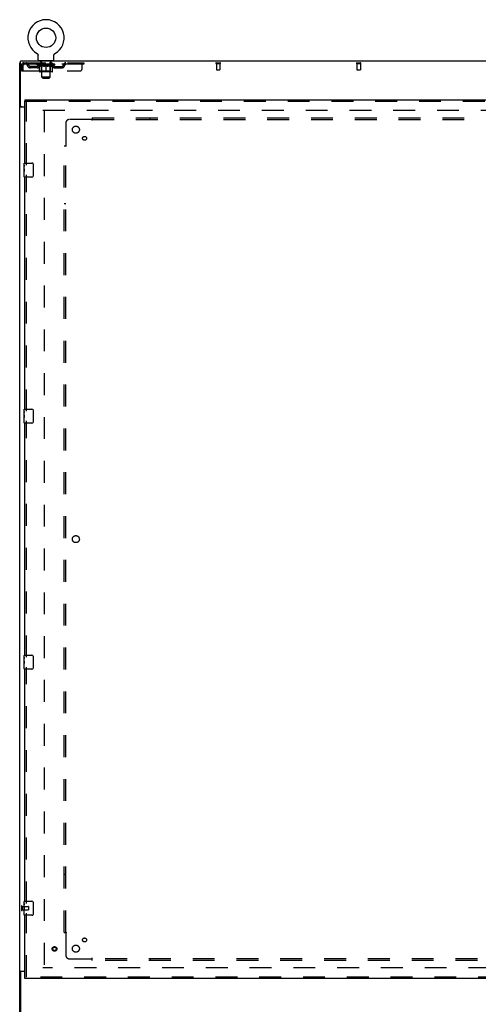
# Model space of a CAD drawing. Header units: inches. Extents: x 0 to 283, y 0 to 183.
# Tile 7 of 82: x 49 to 81, y 63 to 133. Entities that reach past the tile are written whole.
import ezdxf

# ---------------------------------------------------------------- set-up
doc = ezdxf.new("R2010")
doc.units = ezdxf.units.IN
doc.header["$LTSCALE"] = 15.583333
doc.header["$MEASUREMENT"] = 0
doc.linetypes.add('HIDDEN', pattern=[0.2, 0.1, -0.1])
doc.layers.get('0').update_dxf_attribs({"linetype": 'CONTINUOUS'})
for name, color, linetype in [('DEFAULT_2', 8, 'HIDDEN'), ('SECONDARY_OR_LEFT_DOOR_ASSEMBLY', 7, 'CONTINUOUS'), ('SUBPANEL', 7, 'CONTINUOUS')]:
    doc.layers.add(name, color=color, linetype=linetype)

msp = doc.modelspace()

# ---------------------------------------------------------------- linework, layer by layer
at = {"color": 7, "linetype": 'Continuous'}
for p, q in [((48.83, 127.128), (48.83, 130.316)), ((126.455, 130.316), (48.83, 130.316)), ((50.007, 130.854), (50.011, 130.851)), ((50.007, 130.854), (50.007, 130.854)), ((50.008, 130.853), (50.01, 130.852)), ((50.011, 130.851), (50.015, 130.848)), ((50.015, 130.848), (50.02, 130.846)), ((50.02, 130.846), (50.024, 130.842)), ((50.024, 130.843), (50.028, 130.839)), ((50.028, 130.839), (50.031, 130.836)), ((50.031, 130.836), (50.035, 130.833)), ((50.035, 130.833), (50.039, 130.829)), ((50.039, 130.829), (50.042, 130.825)), ((50.042, 130.825), (50.046, 130.821)), ((50.046, 130.822), (50.049, 130.818)), ((50.049, 130.818), (50.052, 130.813)), ((50.052, 130.814), (50.055, 130.809)), ((50.055, 130.809), (50.058, 130.805)), ((50.058, 130.805), (50.06, 130.801)), ((50.06, 130.801), (50.063, 130.796)), ((50.063, 130.796), (50.065, 130.792)), ((50.065, 130.792), (50.067, 130.787)), ((50.067, 130.787), (50.069, 130.783)), ((50.069, 130.783), (50.071, 130.778)), ((50.071, 130.778), (50.073, 130.773)), ((50.073, 130.773), (50.074, 130.768)), ((50.074, 130.768), (50.075, 130.763)), ((50.075, 130.763), (50.076, 130.758)), ((50.076, 130.758), (50.077, 130.753)), ((50.077, 130.753), (50.078, 130.748)), ((50.08, 130.415), (50.08, 130.729)), ((50.142, 130.346), (50.142, 130.316)), ((51.142, 130.346), (50.142, 130.346)), ((51.142, 130.346), (51.142, 130.316)), ((51.205, 130.743), (51.206, 130.748)), ((51.205, 130.733), (51.205, 130.738)), ((51.205, 130.729), (51.205, 130.733)), ((51.205, 130.415), (51.205, 130.729)), ((51.206, 130.748), (51.207, 130.753)), ((51.207, 130.753), (51.208, 130.758)), ((51.208, 130.758), (51.209, 130.763)), ((51.209, 130.763), (51.21, 130.768)), ((51.21, 130.768), (51.212, 130.773)), ((51.212, 130.773), (51.213, 130.778)), ((51.213, 130.778), (51.215, 130.783)), ((51.215, 130.783), (51.217, 130.787)), ((51.217, 130.787), (51.219, 130.792)), ((51.219, 130.792), (51.222, 130.796)), ((51.221, 130.796), (51.224, 130.801)), ((51.224, 130.801), (51.227, 130.805)), ((51.227, 130.805), (51.229, 130.809)), ((51.229, 130.809), (51.232, 130.814)), ((51.232, 130.813), (51.235, 130.818)), ((51.235, 130.818), (51.239, 130.822)), ((51.238, 130.821), (51.242, 130.825)), ((51.242, 130.825), (51.245, 130.829)), ((51.245, 130.829), (51.249, 130.833)), ((51.249, 130.833), (51.253, 130.836)), ((51.253, 130.836), (51.257, 130.839)), ((51.256, 130.839), (51.261, 130.843)), ((51.26, 130.842), (51.265, 130.846)), ((51.265, 130.846), (51.269, 130.848)), ((51.269, 130.848), (51.273, 130.851)), ((51.269, 130.848), (51.27, 130.849)), ((51.273, 130.851), (51.277, 130.854)), ((51.275, 130.852), (51.276, 130.853)), ((51.277, 130.854), (51.277, 130.854)), ((48.767, 58.441), (48.767, 130.191)), ((48.767, 130.191), (48.83, 130.191)), ((48.865, 127.072), (48.767, 127.072)), ((49.142, 127.034), (48.828, 127.034)), ((48.892, 127.066), (49.142, 127.066)), ((48.865, 65.559), (48.767, 65.559)), ((48.828, 65.597), (49.142, 65.597)), ((48.83, 65.503), (48.83, 58.316)), ((49.142, 65.566), (48.892, 65.566))]:
    msp.add_line(p, q, dxfattribs=at)
for points in [[(50.078, 130.748), (50.079, 130.743), (50.079, 130.738), (50.079, 130.733), (50.08, 130.729)], [(51.205, 130.733), (51.205, 130.738), (51.205, 130.743)], [(48.798, 127.048), (48.795, 127.05), (48.791, 127.051), (48.788, 127.053), (48.784, 127.054), (48.781, 127.055), (48.779, 127.057), (48.776, 127.059), (48.774, 127.06), (48.772, 127.062), (48.771, 127.063), (48.769, 127.065), (48.768, 127.067), (48.768, 127.068), (48.767, 127.07), (48.767, 127.072)], [(48.828, 127.034), (48.826, 127.036), (48.823, 127.037), (48.82, 127.039), (48.817, 127.041), (48.814, 127.042), (48.81, 127.044), (48.806, 127.045), (48.798, 127.048)], [(48.806, 65.586), (48.798, 65.583), (48.795, 65.581), (48.791, 65.58), (48.788, 65.579), (48.784, 65.577), (48.781, 65.576), (48.779, 65.574), (48.776, 65.573), (48.774, 65.571), (48.772, 65.569), (48.771, 65.568), (48.769, 65.566), (48.768, 65.564), (48.768, 65.563), (48.767, 65.561), (48.767, 65.559)], [(48.828, 65.597), (48.826, 65.595), (48.823, 65.594), (48.82, 65.592), (48.817, 65.591), (48.814, 65.589), (48.81, 65.587), (48.806, 65.586)]]:
    msp.add_lwpolyline(points, dxfattribs=at)
at = {"color": 3, "linetype": 'Continuous'}
for points in [[(48.922, 127.034), (48.923, 127.036), (48.923, 127.038), (48.923, 127.04), (48.922, 127.041), (48.922, 127.043), (48.921, 127.044), (48.92, 127.046), (48.919, 127.047), (48.918, 127.049), (48.916, 127.05), (48.915, 127.052), (48.913, 127.053), (48.911, 127.054), (48.909, 127.055), (48.907, 127.057), (48.905, 127.058), (48.903, 127.059), (48.901, 127.061), (48.899, 127.062), (48.897, 127.063), (48.895, 127.065), (48.895, 127.066)], [(48.922, 65.597), (48.923, 65.595), (48.923, 65.593), (48.923, 65.591), (48.922, 65.59), (48.922, 65.588), (48.921, 65.587), (48.92, 65.585), (48.919, 65.584), (48.918, 65.582), (48.916, 65.581), (48.915, 65.579), (48.913, 65.578), (48.911, 65.577), (48.909, 65.576), (48.907, 65.574), (48.905, 65.573), (48.903, 65.572), (48.901, 65.571), (48.899, 65.569), (48.897, 65.568), (48.895, 65.566), (48.895, 65.566)]]:
    msp.add_lwpolyline(points, dxfattribs=at)
at = {"color": 7, "linetype": 'Continuous'}
msp.add_circle((50.642, 131.974), 0.688, dxfattribs=at)
for centre, radius, start, end in [((50.642, 131.974), 1.288, 299.50526, 240.49473), ((50.149, 130.415), 0.069, 180, 265), ((51.136, 130.415), 0.069, 275, 360), ((48.892, 127.128), 0.0625, 180, 270), ((48.892, 65.503), 0.0625, 90, 180)]:
    msp.add_arc(centre, radius, start, end, dxfattribs=at)
at = {"layer": 'DEFAULT_2', "color": 8, "linetype": 'HIDDEN'}
for p, q in [((50.014, 130.849), (50.015, 130.848)), ((50.239, 130.346), (50.239, 130.316)), ((50.277, 130.256), (50.277, 130.336)), ((51.007, 130.256), (51.007, 130.336)), ((51.045, 130.346), (51.045, 130.316)), ((48.892, 130.024), (48.892, 129.628)), ((48.892, 130.024), (48.996, 130.024)), ((48.892, 129.628), (48.996, 129.628)), ((48.996, 130.024), (48.996, 129.628)), ((49.026, 129.628), (49.026, 130.024)), ((49.026, 129.628), (53.08, 129.628)), ((49.059, 130.191), (49.059, 130.087)), ((49.059, 130.191), (53.33, 130.191)), ((53.33, 130.087), (49.059, 130.087)), ((49.528, 129.836), (49.528, 129.94)), ((50.01, 129.94), (49.528, 129.94)), ((50.01, 129.836), (49.528, 129.836)), ((49.778, 129.836), (49.778, 129.94)), ((50.009, 130.061), (50.009, 130.108)), ((50.168, 129.949), (50.009, 130.061)), ((51.275, 130.061), (50.009, 130.061)), ((50.018, 130.101), (50.018, 130.108)), ((50.027, 130.098), (50.027, 130.101)), ((50.027, 130.098), (51.257, 130.098)), ((50.036, 130.098), (50.036, 130.101)), ((50.037, 130.098), (50.037, 130.101)), ((50.047, 130.101), (50.047, 130.108)), ((50.063, 130.098), (50.063, 130.101)), ((50.065, 130.098), (50.065, 130.101)), ((50.094, 130.101), (50.094, 130.108)), ((50.108, 130.098), (50.108, 130.101)), ((50.111, 130.098), (50.111, 130.101)), ((50.315, 130.101), (50.114, 130.101)), ((50.157, 130.101), (50.157, 130.108)), ((50.158, 130.098), (50.158, 130.101)), ((50.159, 130.098), (50.159, 130.101)), ((50.162, 130.098), (50.162, 130.101)), ((50.168, 129.949), (50.179, 129.949)), ((50.169, 130.098), (50.169, 130.101)), ((50.169, 130.098), (50.169, 130.101)), ((50.173, 130.098), (50.173, 130.101)), ((50.176, 130.098), (50.176, 130.102)), ((50.179, 129.586), (50.179, 129.993)), ((50.18, 130.098), (50.18, 130.101)), ((50.195, 130.098), (50.195, 130.101)), ((50.205, 130.087), (50.205, 130.191)), ((50.213, 130.098), (50.213, 130.103)), ((50.213, 130.098), (50.213, 130.101)), ((50.234, 130.098), (50.234, 130.101)), ((50.235, 130.101), (50.235, 130.108)), ((50.245, 130.098), (50.245, 130.101)), ((50.249, 130.098), (50.249, 130.101)), ((50.258, 130.098), (50.258, 130.101)), ((50.269, 130.098), (50.269, 130.105)), ((50.285, 130.098), (50.285, 130.101)), ((50.347, 130.246), (50.287, 130.246)), ((50.288, 130.098), (50.288, 130.101)), ((50.329, 129.589), (50.289, 129.549)), ((50.315, 130.098), (50.315, 130.101)), ((50.382, 130.101), (50.32, 130.101)), ((50.501, 129.949), (50.321, 129.949)), ((50.325, 130.101), (50.325, 130.108)), ((50.329, 129.589), (50.329, 130.058)), ((50.955, 129.589), (50.329, 129.589)), ((50.332, 130.098), (50.332, 130.101)), ((50.337, 130.098), (50.337, 130.101)), ((50.342, 129.165), (50.342, 130.236)), ((50.343, 130.098), (50.343, 130.106)), ((50.347, 130.098), (50.347, 130.101)), ((50.358, 130.098), (50.358, 130.101)), ((50.382, 130.098), (50.382, 130.101)), ((50.457, 130.101), (50.398, 130.101)), ((50.418, 130.098), (50.418, 130.101)), ((50.425, 130.101), (50.425, 130.108)), ((50.429, 130.098), (50.429, 130.101)), ((50.432, 130.098), (50.432, 130.107)), ((50.434, 130.098), (50.434, 130.101)), ((50.442, 130.098), (50.442, 130.101)), ((50.457, 130.098), (50.457, 130.101)), ((50.538, 130.101), (50.483, 130.101)), ((50.496, 130.098), (50.496, 130.101)), ((50.528, 130.101), (50.642, 130.108)), ((50.532, 130.101), (50.532, 130.108)), ((50.533, 130.107), (50.532, 130.108)), ((50.533, 130.101), (50.533, 130.107)), ((50.533, 130.098), (50.533, 130.101)), ((50.537, 130.098), (50.537, 130.101)), ((50.538, 130.098), (50.538, 130.101)), ((50.538, 130.098), (50.538, 130.101)), ((50.621, 130.101), (50.573, 130.101)), ((50.579, 130.098), (50.579, 130.101)), ((50.621, 130.098), (50.621, 130.101)), ((50.64, 130.101), (50.639, 130.101)), ((50.639, 130.098), (50.639, 130.101)), ((50.64, 130.098), (50.64, 130.101)), ((50.642, 130.101), (50.642, 130.108)), ((50.642, 129.549), (50.642, 129.993)), ((50.645, 130.098), (50.645, 130.101)), ((50.645, 130.098), (50.645, 130.101)), ((50.645, 130.101), (50.645, 130.101)), ((50.647, 130.101), (50.711, 130.101)), ((50.663, 130.098), (50.663, 130.101)), ((50.679, 130.101), (50.679, 130.105)), ((50.679, 130.105), (50.756, 130.101)), ((50.7, 130.101), (50.7, 130.104)), ((50.706, 130.098), (50.706, 130.101)), ((50.746, 130.098), (50.746, 130.101)), ((50.747, 130.098), (50.747, 130.101)), ((50.747, 130.101), (50.801, 130.101)), ((50.748, 130.098), (50.748, 130.101)), ((50.751, 130.107), (50.752, 130.108)), ((50.751, 130.101), (50.751, 130.107)), ((50.752, 130.101), (50.752, 130.108)), ((50.752, 130.098), (50.752, 130.101)), ((50.963, 129.949), (50.783, 129.949)), ((50.788, 130.098), (50.788, 130.101)), ((50.827, 130.098), (50.827, 130.101)), ((50.827, 130.101), (50.886, 130.101)), ((50.842, 130.098), (50.842, 130.101)), ((50.85, 130.098), (50.85, 130.101)), ((50.853, 130.098), (50.853, 130.107)), ((50.855, 130.098), (50.855, 130.101)), ((50.859, 130.101), (50.859, 130.108)), ((50.866, 130.098), (50.866, 130.101)), ((50.902, 130.098), (50.902, 130.101)), ((50.902, 130.101), (50.964, 130.101)), ((50.926, 130.098), (50.926, 130.101)), ((50.997, 130.246), (50.937, 130.246)), ((50.937, 130.098), (50.937, 130.101)), ((50.941, 130.098), (50.941, 130.106)), ((50.942, 129.165), (50.942, 130.236)), ((50.947, 130.098), (50.947, 130.101)), ((50.952, 130.098), (50.952, 130.101)), ((50.955, 129.589), (50.955, 130.058)), ((50.955, 129.589), (50.995, 129.549)), ((50.959, 130.101), (50.959, 130.108)), ((50.969, 130.098), (50.969, 130.101)), ((50.969, 130.101), (51.17, 130.101)), ((50.996, 130.098), (50.996, 130.101)), ((50.999, 130.098), (50.999, 130.101)), ((51.015, 130.098), (51.015, 130.105)), ((51.026, 130.098), (51.026, 130.101)), ((51.035, 130.098), (51.035, 130.101)), ((51.039, 130.098), (51.039, 130.101)), ((51.049, 130.101), (51.049, 130.108)), ((51.051, 130.098), (51.051, 130.101)), ((51.071, 130.098), (51.071, 130.103)), ((51.071, 130.098), (51.071, 130.101)), ((51.08, 130.087), (51.08, 130.191)), ((51.09, 130.098), (51.09, 130.101)), ((51.104, 130.098), (51.104, 130.101)), ((51.106, 129.586), (51.106, 129.993)), ((51.106, 129.949), (51.116, 129.949)), ((51.108, 130.098), (51.108, 130.102)), ((51.111, 130.098), (51.111, 130.101)), ((51.115, 130.098), (51.115, 130.101)), ((51.115, 130.098), (51.115, 130.101)), ((51.116, 129.949), (51.275, 130.061)), ((51.122, 130.098), (51.122, 130.101)), ((51.125, 130.098), (51.125, 130.101)), ((51.126, 130.098), (51.126, 130.101)), ((51.127, 130.101), (51.127, 130.108)), ((51.173, 130.098), (51.173, 130.101)), ((51.176, 130.098), (51.176, 130.101)), ((51.19, 130.101), (51.19, 130.108)), ((51.219, 130.098), (51.219, 130.101)), ((51.221, 130.098), (51.221, 130.101)), ((51.237, 130.101), (51.237, 130.108)), ((51.247, 130.098), (51.247, 130.101)), ((51.248, 130.098), (51.248, 130.101)), ((51.257, 130.098), (51.257, 130.101)), ((51.266, 130.101), (51.266, 130.108)), ((51.274, 129.94), (51.757, 129.94)), ((51.274, 129.836), (51.757, 129.836)), ((51.275, 130.061), (51.275, 130.108)), ((51.507, 129.836), (51.507, 129.94)), ((51.757, 129.836), (51.757, 129.94)), ((52.23, 130.191), (52.23, 130.087)), ((53.205, 129.753), (53.205, 130.191)), ((53.33, 130.191), (53.33, 130.087)), ((62.75, 130.191), (63.034, 130.191)), ((62.75, 130.148), (63.034, 130.148)), ((62.768, 130.148), (62.768, 129.701)), ((62.778, 129.691), (63.006, 129.691)), ((63.016, 130.148), (63.016, 129.701)), ((72.75, 130.191), (73.034, 130.191)), ((72.75, 130.148), (73.034, 130.148)), ((72.768, 130.148), (72.768, 129.701)), ((72.778, 129.691), (73.006, 129.691)), ((73.016, 130.148), (73.016, 129.701)), ((51.068, 129.549), (50.216, 129.549)), ((50.411, 129.096), (50.342, 129.165)), ((50.942, 129.165), (50.342, 129.165)), ((50.411, 129.096), (50.873, 129.096)), ((50.873, 129.096), (50.942, 129.165)), ((50.423, 126.816), (85.392, 126.816)), ((50.517, 126.816), (50.517, 65.816)), ((48.892, 70.208), (48.892, 69.924)), ((48.935, 70.208), (48.935, 69.924)), ((48.935, 70.19), (49.382, 70.19)), ((49.392, 70.18), (49.392, 69.952)), ((48.935, 69.942), (49.382, 69.942)), ((85.392, 65.816), (50.423, 65.816))]:
    msp.add_line(p, q, dxfattribs=at)
for points in [[(49.059, 130.191), (49.057, 130.19), (49.054, 130.186), (49.052, 130.181), (49.05, 130.174), (49.047, 130.165), (49.045, 130.154), (49.043, 130.142), (49.04, 130.128), (49.038, 130.112), (49.035, 130.096), (49.033, 130.079), (49.031, 130.061), (49.028, 130.042), (49.026, 130.024)], [(49.059, 130.087), (49.057, 130.086), (49.054, 130.085), (49.052, 130.083), (49.05, 130.08), (49.047, 130.077), (49.045, 130.073), (49.043, 130.068), (49.04, 130.063), (49.038, 130.057), (49.035, 130.051), (49.033, 130.044), (49.031, 130.038), (49.026, 130.024)], [(50.179, 129.993), (50.204, 129.983), (50.23, 129.974), (50.255, 129.966), (50.279, 129.959), (50.304, 129.954), (50.328, 129.949)], [(50.321, 129.949), (50.297, 129.954), (50.274, 129.96), (50.251, 129.966), (50.227, 129.974), (50.203, 129.982), (50.179, 129.992)], [(50.491, 129.949), (50.516, 129.954), (50.541, 129.96), (50.566, 129.966), (50.591, 129.974), (50.616, 129.983), (50.642, 129.993)], [(50.642, 129.991), (50.618, 129.982), (50.594, 129.973), (50.57, 129.966), (50.547, 129.959), (50.524, 129.954), (50.501, 129.949)], [(50.642, 129.993), (50.668, 129.983), (50.694, 129.974), (50.719, 129.966), (50.744, 129.959), (50.768, 129.954), (50.793, 129.949)], [(50.783, 129.949), (50.76, 129.954), (50.737, 129.96), (50.713, 129.966), (50.69, 129.974), (50.666, 129.982), (50.642, 129.991)], [(50.956, 129.949), (50.98, 129.954), (51.005, 129.959), (51.03, 129.966), (51.055, 129.974), (51.08, 129.983), (51.106, 129.993)], [(51.106, 129.992), (51.081, 129.982), (51.057, 129.974), (51.033, 129.966), (51.01, 129.96), (50.986, 129.954), (50.963, 129.949)]]:
    msp.add_lwpolyline(points, dxfattribs=at)
for centre, radius, start, end in [((50.149, 130.415), 0.069, 265, 270), ((50.267, 130.336), 0.01, 0, 90), ((50.287, 130.256), 0.01, 180, 270), ((50.997, 130.256), 0.01, 270, 360), ((51.017, 130.336), 0.01, 90, 180), ((51.136, 130.415), 0.069, 270, 275), ((49.059, 130.024), 0.167, 90, 180), ((49.059, 130.024), 0.063, 90, 180), ((49.238, 130.024), 0.167, 8.07163, 90), ((49.239, 130.024), 0.0625, 7.98631, 90), ((49.528, 130.065), 0.229, 187.98631, 270), ((49.528, 130.065), 0.125, 188.07163, 270), ((50.01, 130.065), 0.125, 270, 351.92837), ((50.01, 130.065), 0.229, 270, 352.01369), ((50.3, 130.024), 0.167, 90, 171.92837), ((50.216, 129.586), 0.0371, 180, 270), ((50.299, 130.024), 0.0625, 90, 172.01369), ((50.289, 130.058), 0.0398, 0, 90), ((50.332, 130.236), 0.01, 0, 90), ((50.952, 130.236), 0.01, 90, 180), ((50.995, 130.058), 0.0398, 90, 180), ((50.985, 130.024), 0.167, 8.07163, 90), ((50.985, 130.024), 0.0625, 7.98631, 90), ((51.274, 130.065), 0.229, 187.98631, 270), ((51.068, 129.586), 0.0371, 270, 360), ((51.274, 130.065), 0.125, 188.07163, 270), ((51.757, 130.065), 0.125, 270, 351.92837), ((51.757, 130.065), 0.229, 270, 352.01369), ((52.046, 130.024), 0.167, 90, 171.92837), ((52.045, 130.024), 0.0625, 90, 172.01369), ((53.08, 129.753), 0.125, 270, 360), ((62.75, 130.169), 0.0215, 90, 270), ((62.778, 129.701), 0.01, 180, 270), ((63.006, 129.701), 0.01, 270, 360), ((63.034, 130.169), 0.0215, 270, 90), ((72.75, 130.169), 0.0215, 90, 270), ((72.778, 129.701), 0.01, 180, 270), ((73.006, 129.701), 0.01, 270, 360), ((73.034, 130.169), 0.0215, 270, 90), ((48.914, 70.208), 0.0215, 0, 180), ((49.382, 70.18), 0.01, 0, 90), ((48.914, 69.924), 0.0215, 180, 360), ((49.382, 69.952), 0.01, 270, 360)]:
    msp.add_arc(centre, radius, start, end, dxfattribs=at)
for centre, major_axis, ratio, start_param, end_param in [((50.642, 130.108), (0.633, 0.007), 0.05963, 2.96643, 3.140963), ((49.989, 130.096), (0.198, 0), 0.060556, 0.430652, 1.470503), ((50.642, 130.108), (0.633, 0), 0.060556, -3.141593, -2.96706), ((49.989, 130.089), (0.198, 0.002), 0.05963, 1.376596, 1.469874), ((50.642, 130.108), (0.633, 0.013), 0.05688, 2.791345, 2.965878), ((49.965, 130.096), (0.198, 0.002), 0.05963, 0.25549, 1.295341), ((50.033, 130.096), (0.198, -0.002), 0.05963, 0.605815, 1.645666), ((50.642, 130.108), (0.633, -0.007), 0.05963, -2.96643, -2.791898), ((50.033, 130.089), (0.198, 0), 0.060556, 1.551758, 1.645036), ((49.965, 130.089), (0.198, 0.004), 0.05688, 1.20151, 1.294789), ((50.034, 130.091), (0.164, 0.002), 0.05963, 1.065228, 1.614276), ((50.015, 130.091), (0.164, 0.003), 0.05688, 0.890143, 1.43919), ((50.073, 130.091), (0.164, 0), 0.060556, 1.240391, 1.789438), ((50.642, 130.108), (0.633, 0.019), 0.052395, 2.616403, 2.790936), ((49.961, 130.096), (0.198, 0.004), 0.05688, 0.080405, 1.120256), ((50.096, 130.096), (0.198, -0.004), 0.05688, 0.7809, 1.820751), ((50.642, 130.108), (0.633, -0.013), 0.05688, -2.791345, -2.616812), ((50.096, 130.089), (0.198, -0.002), 0.05963, 1.72692, 1.820198), ((49.961, 130.089), (0.198, 0.006), 0.052395, 1.026568, 1.119847), ((50.014, 130.091), (0.164, 0.005), 0.052395, 0.715201, 1.264248), ((50.128, 130.091), (0.164, -0.002), 0.05963, 1.415553, 1.9646), ((50.642, 130.108), (0.633, 0.025), 0.046319, 2.441654, 2.616187), ((50.175, 130.096), (0.198, -0.006), 0.052395, 0.955842, 1.995693), ((49.978, 130.096), (0.198, 0.006), 0.052395, -0.094537, 0.945314), ((50.642, 130.108), (0.633, -0.019), 0.052395, -2.616403, -2.44187), ((50.175, 130.089), (0.198, -0.004), 0.05688, 1.902006, 1.995284), ((49.978, 130.089), (0.198, 0.008), 0.046319, 0.851819, 0.945098), ((50.032, 130.091), (0.164, 0.006), 0.046319, 0.540452, 1.089499), ((50.199, 130.091), (0.164, -0.003), 0.05688, 1.590638, 2.139686), ((50.642, 130.108), (0.633, 0.029), 0.038841, 2.267123, 2.441656), ((50.268, 130.096), (0.198, -0.008), 0.046319, 1.130591, 2.170442), ((50.015, 130.096), (0.198, 0.008), 0.046319, -0.269286, 0.770565), ((50.642, 130.108), (0.633, -0.025), 0.046319, -2.441654, -2.267121), ((50.268, 130.089), (0.198, -0.006), 0.052395, 2.076947, 2.170226), ((50.015, 130.089), (0.198, 0.009), 0.038841, 0.677289, 0.770567), ((50.069, 130.091), (0.164, 0.008), 0.038841, 0.365921, 0.914969), ((50.284, 130.091), (0.164, -0.005), 0.052395, 1.76558, 2.314627), ((50.642, 130.108), (0.633, 0.033), 0.030195, 2.09281, 2.267343), ((50.373, 130.096), (0.198, -0.009), 0.038841, 1.305122, 2.344973), ((50.071, 130.096), (0.198, 0.009), 0.038841, -0.443817, 0.596034), ((50.642, 130.108), (0.633, -0.029), 0.038841, -2.267123, -2.092591), ((50.373, 130.089), (0.198, -0.008), 0.046319, 2.251696, 2.344975), ((50.071, 130.089), (0.198, 0.01), 0.030195, 0.502975, 0.596254), ((50.124, 130.091), (0.164, 0.009), 0.030195, 0.191608, 0.740655), ((50.379, 130.091), (0.164, -0.006), 0.046319, 1.940329, 2.489376), ((50.145, 130.096), (0.198, 0.01), 0.030195, -0.61813, 0.421721), ((50.642, 130.108), (0.633, 0.036), 0.020645, 1.918687, 2.09322), ((50.486, 130.096), (0.198, -0.01), 0.030195, 1.479435, 2.519286), ((50.642, 130.108), (0.633, -0.033), 0.030195, -2.09281, -1.918277), ((50.486, 130.089), (0.198, -0.009), 0.038841, 2.426227, 2.519505), ((50.145, 130.089), (0.198, 0.011), 0.020645, 0.328852, 0.422131), ((50.194, 130.091), (0.164, 0.009), 0.020645, 0.017485, 0.566532), ((50.483, 130.091), (0.164, -0.008), 0.038841, 2.11486, 2.663907), ((50.233, 130.096), (0.198, 0.011), 0.020645, -0.792253, 0.247598), ((50.642, 130.108), (0.633, 0.038), 0.010478, 1.744704, 1.919237), ((50.604, 130.096), (0.198, -0.011), 0.020645, 1.653558, 2.693409), ((50.642, 130.108), (0.633, -0.036), 0.020645, -1.918687, -1.744154), ((50.604, 130.089), (0.198, -0.01), 0.030195, 2.60054, 2.693819), ((50.233, 130.089), (0.198, 0.012), 0.010478, 0.154869, 0.248148), ((50.277, 130.091), (0.164, 0.01), 0.010478, 6.126688, 6.675735), ((50.591, 130.091), (0.164, -0.009), 0.030195, 2.289173, 2.83822), ((50.335, 130.096), (0.198, 0.012), 0.010478, -0.966236, -0.000846), ((50.723, 130.096), (0.198, -0.012), 0.010478, 1.827541, 2.867392), ((50.642, 130.108), (0.633, -0.038), 0.010478, -1.744704, -1.563007), ((50.723, 130.089), (0.198, -0.011), 0.020645, 2.774664, 2.867942), ((50.701, 130.091), (0.164, -0.009), 0.020645, 2.463296, 3.012344), ((50.561, 130.096), (0.198, 0.012), 0.010478, 0.274201, 1.314052), ((50.475, 130.091), (0.164, 0.01), 0.010478, -0.000483, 0.504314), ((50.445, 130.089), (0.198, 0.012), 0.010478, 0.099668, 0.192946), ((50.642, 130.108), (0.633, 0.038), 0.010478, -1.571421, -1.396888), ((50.839, 130.089), (0.198, -0.012), 0.010478, 2.74231, 2.948646), ((50.809, 130.091), (0.164, -0.01), 0.010478, 2.637279, 3.14189), ((50.68, 130.096), (0.198, 0.011), 0.020645, 0.448184, 1.488034), ((50.583, 130.091), (0.164, 0.009), 0.020645, 0.129249, 0.678296), ((50.561, 130.089), (0.198, 0.011), 0.020645, 0.273651, 0.366929), ((50.95, 130.096), (0.198, -0.012), 0.010478, -3.140747, -2.175357), ((50.642, 130.108), (0.633, 0.036), 0.020645, -1.397439, -1.222906), ((50.642, 130.108), (0.633, -0.038), 0.010478, 1.222355, 1.396888), ((50.798, 130.096), (0.198, 0.01), 0.030195, 0.622307, 1.662158), ((50.693, 130.091), (0.164, 0.009), 0.030195, 0.303372, 0.852419), ((51.007, 130.091), (0.164, -0.01), 0.010478, 2.749043, 3.29809), ((51.051, 130.096), (0.198, -0.011), 0.020645, 2.893995, 3.933846), ((50.68, 130.089), (0.198, 0.01), 0.030195, 0.447774, 0.541052), ((51.051, 130.089), (0.198, -0.012), 0.010478, 2.893445, 2.986723), ((50.911, 130.096), (0.198, 0.009), 0.038841, 0.79662, 1.836471), ((50.642, 130.108), (0.633, 0.033), 0.030195, -1.223315, -1.048783), ((50.642, 130.108), (0.633, -0.036), 0.020645, 1.048373, 1.222906), ((50.801, 130.091), (0.164, 0.008), 0.038841, 0.477686, 1.026733), ((51.09, 130.091), (0.164, -0.009), 0.020645, 2.57506, 3.124108), ((51.139, 130.096), (0.198, -0.01), 0.030195, 2.719872, 3.759723), ((51.016, 130.096), (0.198, 0.008), 0.046319, 0.971151, 2.011002), ((50.798, 130.089), (0.198, 0.009), 0.038841, 0.622087, 0.715366), ((51.139, 130.089), (0.198, -0.011), 0.020645, 2.719462, 2.812741), ((50.642, 130.108), (0.633, 0.029), 0.038841, -1.049002, -0.874469), ((50.642, 130.108), (0.633, -0.033), 0.030195, 0.87425, 1.048783), ((50.905, 130.091), (0.164, 0.006), 0.046319, 0.652216, 1.201263), ((51.109, 130.096), (0.198, 0.006), 0.052395, 1.1459, 2.185751), ((51.161, 130.091), (0.164, -0.009), 0.030195, 2.400937, 2.949985), ((51.213, 130.096), (0.198, -0.009), 0.038841, 2.545558, 3.585409), ((51, 130.091), (0.164, 0.005), 0.052395, 0.826965, 1.376012), ((50.911, 130.089), (0.198, 0.008), 0.046319, 0.796618, 0.889896), ((51.213, 130.089), (0.198, -0.01), 0.030195, 2.545339, 2.638617), ((51.188, 130.096), (0.198, 0.004), 0.05688, 1.320842, 2.360692), ((50.642, 130.108), (0.633, 0.025), 0.046319, -0.874471, -0.699939), ((50.642, 130.108), (0.633, -0.029), 0.038841, 0.699936, 0.874469), ((51.269, 130.096), (0.198, -0.008), 0.046319, 2.371028, 3.410879), ((51.215, 130.091), (0.164, -0.008), 0.038841, 2.226624, 2.775671), ((51.251, 130.096), (0.198, 0.002), 0.05963, 1.495927, 2.535778), ((51.085, 130.091), (0.164, 0.003), 0.05688, 1.001907, 1.550954), ((51.306, 130.096), (0.198, -0.006), 0.052395, 2.196279, 3.23613), ((51.016, 130.089), (0.198, 0.006), 0.052395, 0.971367, 1.064645), ((51.252, 130.091), (0.164, -0.006), 0.046319, 2.052093, 2.601141), ((51.295, 130.096), (0.198, 0), 0.060556, 1.671089, 2.71094), ((51.269, 130.089), (0.198, -0.009), 0.038841, 2.371026, 2.464304), ((51.323, 130.096), (0.198, -0.004), 0.05688, 2.021337, 3.061188), ((50.642, 130.108), (0.633, 0.019), 0.052395, -0.699723, -0.52519), ((50.642, 130.108), (0.633, -0.025), 0.046319, 0.525406, 0.699939), ((51.319, 130.096), (0.198, -0.002), 0.05963, 1.846251, 2.886102), ((51.156, 130.091), (0.164, 0.002), 0.05963, 1.176993, 1.72604), ((51.27, 130.091), (0.164, -0.005), 0.052395, 1.877344, 2.426392), ((51.212, 130.091), (0.164, 0), 0.060556, 1.352155, 1.901202), ((51.27, 130.091), (0.164, -0.003), 0.05688, 1.702402, 2.25145), ((51.25, 130.091), (0.164, -0.002), 0.05963, 1.527317, 2.076364), ((51.109, 130.089), (0.198, 0.004), 0.05688, 1.146309, 1.239587), ((51.306, 130.089), (0.198, -0.008), 0.046319, 2.196495, 2.289773), ((50.642, 130.108), (0.633, 0.013), 0.05688, -0.524781, -0.350248), ((50.642, 130.108), (0.633, -0.019), 0.052395, 0.350657, 0.52519), ((51.188, 130.089), (0.198, 0.002), 0.05963, 1.321394, 1.414673), ((51.323, 130.089), (0.198, -0.006), 0.052395, 2.021746, 2.115024), ((50.642, 130.108), (0.633, 0.007), 0.05963, -0.349695, -0.175162), ((50.642, 130.108), (0.633, -0.013), 0.05688, 0.175715, 0.350248), ((51.251, 130.089), (0.198, 0), 0.060556, 1.496556, 1.589835), ((51.319, 130.089), (0.198, -0.004), 0.05688, 1.846804, 1.940083), ((51.295, 130.089), (0.198, -0.002), 0.05963, 1.671719, 1.764997), ((50.642, 130.108), (0.633, 0), 0.060556, -0.174533, 0), ((50.642, 130.108), (0.633, -0.007), 0.05963, 0.000629, 0.175162)]:
    msp.add_ellipse(centre, major_axis=major_axis, ratio=ratio, start_param=start_param, end_param=end_param, dxfattribs=at)
at = {"layer": 'SECONDARY_OR_LEFT_DOOR_ASSEMBLY', "color": 7, "linetype": 'Continuous'}
for p, q in [((49.142, 127.566), (49.142, 127.462)), ((49.082, 122.905), (49.082, 123.051)), ((49.082, 122.647), (49.082, 122.904)), ((49.088, 122.849), (49.082, 122.849)), ((49.082, 122.681), (49.089, 122.681)), ((49.082, 122.081), (49.082, 122.644)), ((49.084, 122.618), (49.082, 122.618)), ((49.089, 122.681), (49.089, 122.817)), ((49.097, 123.066), (49.637, 123.066)), ((49.737, 122.966), (49.737, 122.166)), ((49.082, 122.486), (49.088, 122.486)), ((49.082, 122.45), (49.089, 122.45)), ((49.082, 122.387), (49.089, 122.387)), ((49.082, 122.22), (49.089, 122.22)), ((49.089, 122.22), (49.089, 122.45)), ((49.637, 122.066), (49.097, 122.066)), ((49.082, 105.405), (49.082, 105.551)), ((49.082, 105.147), (49.082, 105.404)), ((49.088, 105.349), (49.082, 105.349)), ((49.082, 105.181), (49.089, 105.181)), ((49.082, 104.581), (49.082, 105.144)), ((49.084, 105.118), (49.082, 105.118)), ((49.089, 105.181), (49.089, 105.317)), ((49.097, 105.566), (49.637, 105.566)), ((49.737, 105.466), (49.737, 104.666)), ((49.082, 104.986), (49.088, 104.986)), ((49.082, 104.95), (49.089, 104.95)), ((49.082, 104.887), (49.089, 104.887)), ((49.082, 104.72), (49.089, 104.72)), ((49.089, 104.72), (49.089, 104.95)), ((49.637, 104.566), (49.097, 104.566)), ((49.082, 87.905), (49.082, 88.051)), ((49.082, 87.647), (49.082, 87.904)), ((49.088, 87.849), (49.082, 87.849)), ((49.082, 87.681), (49.089, 87.681)), ((49.082, 87.081), (49.082, 87.644)), ((49.084, 87.618), (49.082, 87.618)), ((49.089, 87.681), (49.089, 87.817)), ((49.097, 88.066), (49.637, 88.066)), ((49.737, 87.966), (49.737, 87.166)), ((49.082, 87.486), (49.088, 87.486)), ((49.082, 87.45), (49.089, 87.45)), ((49.082, 87.387), (49.089, 87.387)), ((49.082, 87.22), (49.089, 87.22)), ((49.089, 87.22), (49.089, 87.45)), ((49.637, 87.066), (49.097, 87.066)), ((49.082, 70.405), (49.082, 70.551)), ((49.082, 70.147), (49.082, 70.404)), ((49.088, 70.349), (49.082, 70.349)), ((49.082, 70.181), (49.089, 70.181)), ((49.082, 69.581), (49.082, 70.144)), ((49.084, 70.118), (49.082, 70.118)), ((49.089, 70.181), (49.089, 70.317)), ((49.097, 70.566), (49.637, 70.566)), ((49.737, 70.466), (49.737, 69.666)), ((49.082, 69.986), (49.088, 69.986)), ((49.082, 69.95), (49.089, 69.95)), ((49.082, 69.887), (49.089, 69.887)), ((49.082, 69.72), (49.089, 69.72)), ((49.089, 69.72), (49.089, 69.95)), ((49.637, 69.566), (49.097, 69.566)), ((49.142, 65.066), (49.142, 65.17))]:
    msp.add_line(p, q, dxfattribs=at)
at = {"layer": 'SECONDARY_OR_LEFT_DOOR_ASSEMBLY', "color": 3, "linetype": 'Continuous'}
for p, q in [((49.142, 127.566), (86.08, 127.566)), ((49.142, 123.066), (49.142, 127.462)), ((49.142, 105.566), (49.142, 122.066)), ((49.142, 88.066), (49.142, 104.566)), ((49.142, 70.566), (49.142, 87.066)), ((49.142, 65.17), (49.142, 69.566)), ((86.08, 65.066), (49.142, 65.066))]:
    msp.add_line(p, q, dxfattribs=at)
at = {"layer": 'SECONDARY_OR_LEFT_DOOR_ASSEMBLY', "color": 8, "linetype": 'HIDDEN'}
for p, q in [((49.142, 127.462), (86.08, 127.462)), ((49.246, 122.911), (49.246, 127.462)), ((49.246, 105.411), (49.246, 122.221)), ((49.246, 87.911), (49.246, 104.721)), ((49.246, 70.411), (49.246, 87.221)), ((49.246, 65.17), (49.246, 69.721)), ((86.08, 65.17), (49.142, 65.17))]:
    msp.add_line(p, q, dxfattribs=at)
at = {"layer": 'SECONDARY_OR_LEFT_DOOR_ASSEMBLY', "color": 7, "linetype": 'Continuous'}
for points in [[(49.082, 122.905), (49.082, 122.901), (49.083, 122.897), (49.083, 122.891), (49.085, 122.878)], [(49.082, 122.647), (49.082, 122.639), (49.083, 122.63), (49.083, 122.62)], [(49.083, 122.62), (49.086, 122.586), (49.087, 122.574), (49.088, 122.562), (49.089, 122.549), (49.089, 122.536), (49.089, 122.524), (49.089, 122.511), (49.089, 122.498), (49.088, 122.485), (49.087, 122.473), (49.086, 122.461)], [(49.085, 122.878), (49.086, 122.87), (49.087, 122.862), (49.087, 122.854)], [(49.087, 122.854), (49.088, 122.845), (49.089, 122.836), (49.089, 122.826), (49.089, 122.817)], [(49.73, 123.002), (49.732, 122.996), (49.734, 122.99), (49.735, 122.984), (49.736, 122.978), (49.737, 122.972), (49.737, 122.966)], [(49.737, 122.166), (49.737, 122.159), (49.736, 122.153), (49.735, 122.147), (49.734, 122.141), (49.732, 122.135), (49.73, 122.129)], [(49.082, 105.405), (49.082, 105.401), (49.083, 105.397), (49.083, 105.391), (49.085, 105.378)], [(49.082, 105.147), (49.082, 105.139), (49.083, 105.13), (49.083, 105.12)], [(49.083, 105.12), (49.086, 105.086), (49.087, 105.074), (49.088, 105.062), (49.089, 105.049), (49.089, 105.036), (49.089, 105.024), (49.089, 105.011), (49.089, 104.998), (49.088, 104.985), (49.087, 104.973), (49.086, 104.961)], [(49.085, 105.378), (49.086, 105.37), (49.087, 105.362), (49.087, 105.354)], [(49.087, 105.354), (49.088, 105.345), (49.089, 105.336), (49.089, 105.326), (49.089, 105.317)], [(49.73, 105.502), (49.732, 105.496), (49.734, 105.49), (49.735, 105.484), (49.736, 105.478), (49.737, 105.472), (49.737, 105.466)], [(49.737, 104.666), (49.737, 104.659), (49.736, 104.653), (49.735, 104.647), (49.734, 104.641), (49.732, 104.635), (49.73, 104.629)], [(49.082, 87.905), (49.082, 87.901), (49.083, 87.897), (49.083, 87.891), (49.085, 87.878)], [(49.082, 87.647), (49.082, 87.639), (49.083, 87.63), (49.083, 87.62)], [(49.083, 87.62), (49.084, 87.609), (49.085, 87.598), (49.086, 87.586), (49.087, 87.574), (49.088, 87.562), (49.089, 87.549), (49.089, 87.536), (49.089, 87.524), (49.089, 87.511), (49.089, 87.498), (49.088, 87.485), (49.087, 87.473), (49.086, 87.461)], [(49.085, 87.878), (49.086, 87.87), (49.087, 87.862), (49.087, 87.854)], [(49.087, 87.854), (49.088, 87.845), (49.089, 87.836), (49.089, 87.826), (49.089, 87.817)], [(49.73, 88.002), (49.732, 87.996), (49.734, 87.99), (49.735, 87.984), (49.736, 87.978), (49.737, 87.972), (49.737, 87.966)], [(49.737, 87.166), (49.737, 87.159), (49.736, 87.153), (49.735, 87.147), (49.734, 87.141), (49.732, 87.135), (49.73, 87.129)], [(49.082, 70.405), (49.082, 70.401), (49.083, 70.397), (49.083, 70.391), (49.085, 70.378)], [(49.082, 70.147), (49.082, 70.139), (49.083, 70.13), (49.083, 70.12)], [(49.083, 70.12), (49.086, 70.086), (49.087, 70.074), (49.088, 70.062), (49.089, 70.049), (49.089, 70.036), (49.089, 70.024), (49.089, 70.011), (49.089, 69.998), (49.088, 69.985), (49.087, 69.973), (49.086, 69.961)], [(49.085, 70.378), (49.086, 70.37), (49.087, 70.362), (49.087, 70.354)], [(49.087, 70.354), (49.088, 70.345), (49.089, 70.336), (49.089, 70.326), (49.089, 70.317)], [(49.73, 70.502), (49.732, 70.496), (49.734, 70.49), (49.735, 70.484), (49.736, 70.478), (49.737, 70.472), (49.737, 70.466)], [(49.737, 69.666), (49.737, 69.659), (49.736, 69.653), (49.735, 69.647), (49.734, 69.641), (49.732, 69.635), (49.73, 69.629)]]:
    msp.add_lwpolyline(points, dxfattribs=at)
at = {"layer": 'SECONDARY_OR_LEFT_DOOR_ASSEMBLY', "color": 8, "linetype": 'HIDDEN'}
for radius in [0.164, 0.124]:
    msp.add_circle((51.246, 67.17), radius, dxfattribs=at)
at = {"layer": 'SECONDARY_OR_LEFT_DOOR_ASSEMBLY', "color": 7, "linetype": 'Continuous'}
for centre, radius, start, end in [((49.097, 123.051), 0.015, 90, 180), ((49.637, 122.966), 0.1, 21.19986, 90), ((49.097, 122.081), 0.015, 180, 270), ((49.637, 122.166), 0.1, 270, 338.79459), ((49.097, 105.551), 0.015, 90, 180), ((49.637, 105.466), 0.1, 21.19986, 90), ((49.097, 104.581), 0.015, 180, 270), ((49.637, 104.666), 0.1, 270, 338.79459), ((49.097, 88.051), 0.015, 90, 180), ((49.637, 87.966), 0.1, 21.19986, 90), ((49.097, 87.081), 0.015, 180, 270), ((49.637, 87.166), 0.1, 270, 338.79459), ((49.097, 70.551), 0.015, 90, 180), ((49.637, 70.466), 0.1, 21.19986, 90), ((49.097, 69.581), 0.015, 180, 270), ((49.637, 69.666), 0.1, 270, 338.79459)]:
    msp.add_arc(centre, radius, start, end, dxfattribs=at)
for centre in [(49.345, 122.482), (49.345, 104.982), (49.345, 87.482), (49.345, 69.982)]:
    msp.add_ellipse(centre, major_axis=(0.263, 0), ratio=0.432808, start_param=3.141593, end_param=3.321581, dxfattribs=at)
at = {"layer": 'SUBPANEL', "color": 8, "linetype": 'HIDDEN'}
for p, q in [((53.888, 126.159), (52.298, 126.159)), ((53.906, 126.178), (53.899, 126.171)), ((53.923, 126.284), (53.923, 126.198)), ((53.923, 126.284), (121.861, 126.284)), ((53.923, 126.198), (53.923, 126.118)), ((53.923, 126.159), (121.861, 126.159)), ((58.048, 126.159), (58.048, 126.284)), ((52.048, 125.909), (52.048, 124.32)), ((51.923, 68.347), (51.923, 124.284)), ((51.923, 124.284), (52.01, 124.284)), ((52.01, 124.284), (52.089, 124.284)), ((52.048, 68.347), (52.048, 124.284)), ((52.048, 120.159), (51.923, 120.159)), ((52.048, 72.472), (51.923, 72.472)), ((51.923, 68.347), (52.01, 68.347)), ((52.01, 68.347), (52.089, 68.347)), ((52.03, 68.33), (52.037, 68.323)), ((52.048, 68.311), (52.048, 66.722)), ((52.298, 66.472), (53.888, 66.472)), ((53.923, 66.433), (53.923, 66.513)), ((121.861, 66.472), (53.923, 66.472)), ((53.923, 66.347), (53.923, 66.433)), ((121.861, 66.347), (53.923, 66.347)), ((58.048, 66.472), (58.048, 66.347))]:
    msp.add_line(p, q, dxfattribs=at)
for points in [[(53.899, 126.171), (53.897, 126.169), (53.895, 126.167), (53.893, 126.165), (53.891, 126.163), (53.89, 126.161), (53.888, 126.159)], [(53.901, 126.14), (53.898, 126.145), (53.897, 126.147), (53.895, 126.149), (53.894, 126.152), (53.892, 126.154), (53.891, 126.156), (53.889, 126.158), (53.888, 126.159)], [(53.923, 126.118), (53.922, 126.119), (53.92, 126.12), (53.918, 126.121), (53.917, 126.122), (53.915, 126.123), (53.913, 126.124), (53.912, 126.125), (53.91, 126.127), (53.909, 126.128), (53.908, 126.13), (53.906, 126.132), (53.905, 126.134), (53.904, 126.136), (53.902, 126.138), (53.901, 126.14)], [(53.923, 126.198), (53.922, 126.195), (53.92, 126.193), (53.918, 126.191), (53.916, 126.189), (53.915, 126.187), (53.913, 126.185), (53.911, 126.183), (53.91, 126.181), (53.908, 126.18), (53.906, 126.178)], [(52.01, 124.284), (52.012, 124.286), (52.015, 124.288), (52.017, 124.29), (52.019, 124.291), (52.021, 124.293), (52.023, 124.295), (52.025, 124.296), (52.026, 124.298), (52.028, 124.3), (52.03, 124.301), (52.035, 124.307)], [(52.035, 124.307), (52.037, 124.309), (52.039, 124.311), (52.041, 124.313), (52.043, 124.315), (52.045, 124.316), (52.047, 124.318), (52.048, 124.32)], [(52.063, 124.309), (52.061, 124.311), (52.058, 124.312), (52.056, 124.314), (52.054, 124.315), (52.052, 124.317), (52.05, 124.318), (52.048, 124.32)], [(52.089, 124.284), (52.089, 124.286), (52.088, 124.288), (52.087, 124.289), (52.086, 124.291), (52.085, 124.293), (52.084, 124.294), (52.082, 124.296), (52.081, 124.297), (52.079, 124.299), (52.078, 124.3), (52.076, 124.301), (52.074, 124.303), (52.072, 124.304), (52.07, 124.305), (52.068, 124.307), (52.063, 124.309)], [(52.01, 68.347), (52.012, 68.345), (52.015, 68.343), (52.017, 68.342), (52.019, 68.34), (52.021, 68.338), (52.023, 68.336), (52.025, 68.335), (52.026, 68.333), (52.028, 68.331), (52.03, 68.33)], [(52.037, 68.323), (52.039, 68.321), (52.041, 68.319), (52.043, 68.317), (52.045, 68.315), (52.047, 68.313), (52.048, 68.311)], [(52.068, 68.324), (52.063, 68.322), (52.061, 68.32), (52.058, 68.319), (52.056, 68.317), (52.054, 68.316), (52.052, 68.314), (52.05, 68.313), (52.048, 68.311)], [(52.089, 68.347), (52.089, 68.345), (52.088, 68.343), (52.087, 68.342), (52.086, 68.34), (52.085, 68.338), (52.084, 68.337), (52.082, 68.335), (52.081, 68.334), (52.079, 68.332), (52.078, 68.331), (52.076, 68.33), (52.074, 68.328), (52.072, 68.327), (52.07, 68.326), (52.068, 68.324)], [(53.923, 66.513), (53.922, 66.512), (53.92, 66.511), (53.918, 66.51), (53.917, 66.509), (53.915, 66.508), (53.913, 66.507), (53.912, 66.506), (53.91, 66.504), (53.909, 66.503), (53.908, 66.501), (53.906, 66.499), (53.905, 66.497), (53.904, 66.495), (53.902, 66.493), (53.901, 66.491), (53.9, 66.489), (53.898, 66.487), (53.897, 66.484), (53.895, 66.482), (53.894, 66.48), (53.892, 66.477), (53.891, 66.475), (53.889, 66.474), (53.888, 66.472)], [(53.901, 66.458), (53.899, 66.46), (53.897, 66.462), (53.895, 66.464), (53.893, 66.466), (53.891, 66.468), (53.89, 66.47), (53.888, 66.472)], [(53.923, 66.433), (53.922, 66.436), (53.92, 66.438), (53.918, 66.44), (53.916, 66.442), (53.915, 66.444), (53.913, 66.446), (53.911, 66.448), (53.91, 66.45), (53.908, 66.451), (53.906, 66.453), (53.901, 66.458)]]:
    msp.add_lwpolyline(points, dxfattribs=at)
for centre, radius in [((52.767, 125.441), 0.25), ((53.386, 124.822), 0.141), ((52.767, 96.316), 0.25), ((53.386, 67.809), 0.141), ((52.767, 67.191), 0.25)]:
    msp.add_circle(centre, radius, dxfattribs=at)
for centre, start, end in [((52.298, 125.909), 90, 180), ((52.298, 66.722), 180, 270)]:
    msp.add_arc(centre, 0.25, start, end, dxfattribs=at)

doc.saveas('drawing.dxf')
